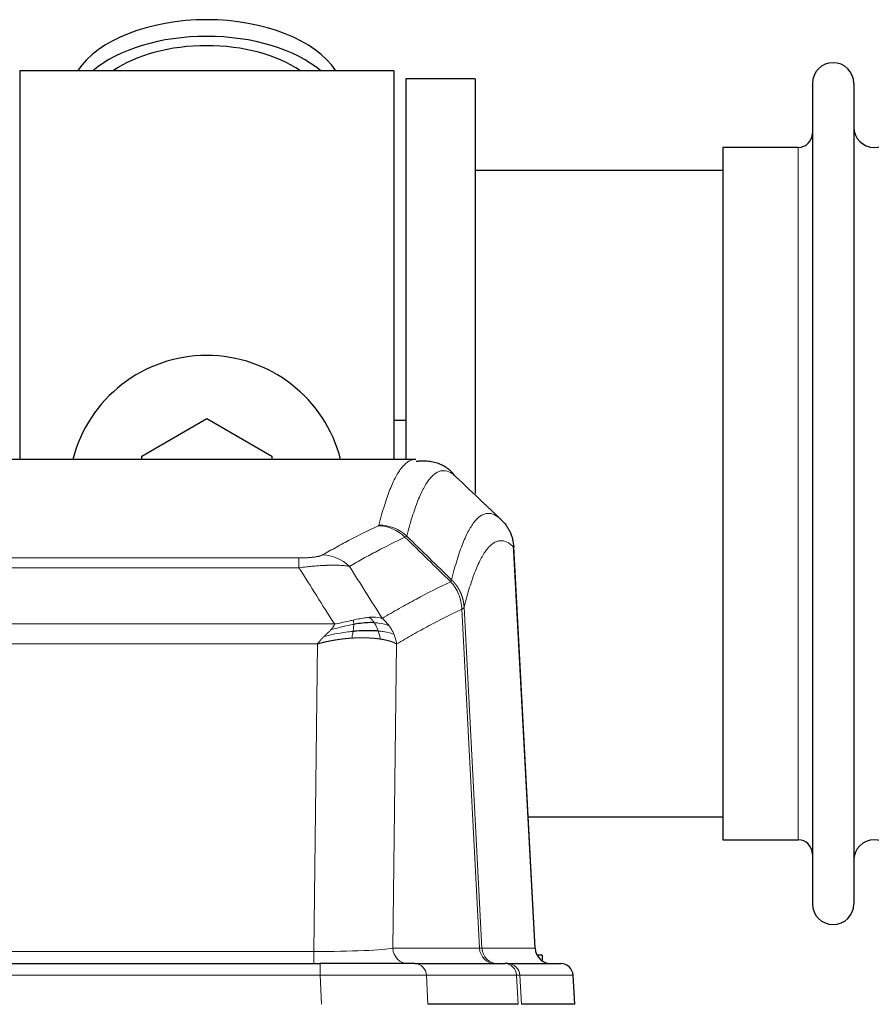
# Model space of a CAD drawing. Header units: inches. Extents: x 0 to 29700, y -16 to 21000.
# Tile 140 of 235: x 5997 to 6207, y 17086 to 17328. Entities that reach past the tile are written whole.
import ezdxf

# ---------------------------------------------------------------- set-up
doc = ezdxf.new("R2010")
doc.units = ezdxf.units.IN
doc.layers.add('1', color=7, linetype='Continuous', true_color=0xffffff)

msp = doc.modelspace()

# ---------------------------------------------------------------- linework, layer by layer
at = {"layer": '1', "color": 2, "linetype": 'Continuous', "lineweight": 25}
for p, q in [((6089.267, 17315.607), (5997.267, 17315.607)), ((5997.267, 17315.607), (5997.267, 17220.007)), ((6089.267, 17315.607), (6089.267, 17220.007)), ((6109.267, 17313.607), (6092.267, 17313.607)), ((6092.267, 17313.607), (6092.267, 17220.009)), ((6109.267, 17313.607), (6109.267, 17211.607)), ((6192.267, 17312.507), (6192.267, 17110.707)), ((6202.467, 17312.507), (6202.467, 17110.707)), ((6188.767, 17296.757), (6170.267, 17296.757)), ((6170.267, 17296.757), (6170.267, 17126.457)), ((6170.273, 17291.107), (6109.267, 17291.107)), ((6027.267, 17220.845), (6043.267, 17230.082)), ((6043.267, 17230.082), (6059.267, 17220.845)), ((6092.21, 17229.627), (6089.24, 17229.627)), ((6094.701, 17220.002), (5831.833, 17220.002)), ((6027.267, 17220.002), (6027.267, 17220.845)), ((6059.267, 17220.845), (6059.267, 17220.002)), ((6124.043, 17099.79), (6118.772, 17198.926)), ((6122.329, 17132.107), (6170.273, 17132.107)), ((6170.267, 17126.457), (6188.767, 17126.457)), ((6125.767, 17098.107), (6124.502, 17098.107)), ((6125.767, 17098.107), (6125.767, 17096.7)), ((5855.357, 17096.002), (6071.177, 17096.002)), ((6094.432, 17096.002), (6071.177, 17096.002)), ((6094.432, 17096.002), (6116.606, 17096.002)), ((6117.304, 17096.002), (6116.606, 17096.002)), ((6117.304, 17096.002), (6130.414, 17096.002)), ((6133.805, 17086.002), (6133.425, 17093.161)), ((6119.887, 17086.002), (6097.632, 17086.002)), ((6133.789, 17086.002), (6120.671, 17086.002))]:
    msp.add_line(p, q, dxfattribs=at)
at = {"layer": '1', "color": 110, "linetype": 'Continuous', "lineweight": 13}
for p, q in [((6188.767, 17296.757), (6188.767, 17126.457)), ((6124.031, 17099.793), (6118.783, 17198.488)), ((5860.596, 17195.795), (6065.938, 17195.795)), ((6065.938, 17193.379), (6065.938, 17195.795)), ((6065.938, 17193.379), (5860.596, 17193.379)), ((6110.383, 17099.793), (6106.031, 17183.185)), ((6106.588, 17183.661), (6110.964, 17099.793)), ((5851.864, 17179.548), (6074.67, 17179.548)), ((6070.557, 17174.65), (5855.977, 17174.65)), ((6069.588, 17098.967), (6070.557, 17174.65)), ((6089.989, 17174.64), (6089.031, 17099.793)), ((5856.945, 17098.967), (6069.588, 17098.967)), ((6069.588, 17096.002), (6069.588, 17098.967)), ((6089.031, 17099.793), (6110.383, 17099.793)), ((6110.964, 17099.793), (6124.031, 17099.793)), ((6071.177, 17096.002), (6071.177, 17093.159)), ((6071.177, 17093.159), (5855.357, 17093.159)), ((6071.47, 17086.002), (6071.177, 17093.159)), ((6119.513, 17093.159), (6097.339, 17093.159)), ((6097.339, 17093.159), (6097.632, 17086.002)), ((6119.887, 17086.002), (6119.513, 17093.159)), ((6133.408, 17093.159), (6120.298, 17093.159)), ((6120.298, 17093.159), (6120.671, 17086.002)), ((6133.789, 17086.002), (6133.408, 17093.159))]:
    msp.add_line(p, q, dxfattribs=at)
at = {"layer": '1', "color": 2, "linetype": 'Continuous', "lineweight": 25}
for centre, radius, start, end in [((6197.367, 17312.507), 5.1, 0, 180), ((6207.467, 17301.757), 5, 180, 0), ((6188.767, 17300.257), 3.5, 270, 0), ((6043.267, 17211.607), 34, 14.29875, 165.70125), ((6188.767, 17122.957), 3.5, 0, 90), ((6207.467, 17121.457), 5, 0, 180), ((6197.367, 17110.707), 5.1, 180, 0)]:
    msp.add_arc(centre, radius, start, end, dxfattribs=at)
for centre, major_axis, ratio, start_param, end_param in [((6043.267, 17308.677), (34, 0), 0.5735764, 0.3633693, 2.7782723), ((6043.267, 17304.581), (34, 0), 0.5735764, 0.6009523, 2.5406894), ((6043.267, 17304.581), (-30, 0), 0.5735764, 4.712389, 5.5877152), ((6043.267, 17304.581), (-30, 0), 0.5735764, 3.8370627, 4.712389), ((6128.023, 17100.002), (0, -4), 0.9993908, 4.7647489, 6.2831853), ((6130.414, 17093.002), (0, -3), 0.9993908, 1.6231562, 3.1415927)]:
    msp.add_ellipse(centre, major_axis=major_axis, ratio=ratio, start_param=start_param, end_param=end_param, dxfattribs=at)
at = {"layer": '1', "color": 110, "linetype": 'Continuous', "lineweight": 13}
for centre, major_axis, ratio, start_param, end_param in [((6085.446, 17193.785), (-4.281, 9.037), 0.9659395, 5.0815715, 5.8272089), ((6085.634, 17193.945), (-9.695, 2.45), 0.9931439, 4.2008878, 4.9582972), ((6071.785, 17186.639), (4.97, -8.677), 0.9635717, 1.8622888, 2.6052468), ((6069.668, 17100.002), (20.002, 0.052), 0.0517476, 4.708281, 6.0295934), ((6092.907, 17100.002), (0, 4), 0.9702957, 1.6231562, 3.1415927), ((6090.938, 17100.002), (-20.038, 0.208), 0.001459, 2.8976729, 3.1068244), ((6114.259, 17100.002), (0, -4), 0.9702957, 4.7647489, 6.2831853), ((6114.956, 17100.002), (0, -4), 0.9993908, 4.7647489, 6.2831853), ((6094.432, 17093.002), (0, -3), 0.9702957, 1.6231562, 3.1415927), ((6116.606, 17093.002), (0, -3), 0.9702957, 1.6231562, 3.1415927), ((6117.304, 17093.002), (0, -3), 0.9993908, 1.6231562, 3.1415927), ((6071.126, 17093.002), (27.018, 0.123), 0.0058026, 0.2445567, 1.5688664), ((6093.285, 17093.002), (27.029, 0.156), 0.000812, 0.0348973, 0.2440488)]:
    msp.add_ellipse(centre, major_axis=major_axis, ratio=ratio, start_param=start_param, end_param=end_param, dxfattribs=at)
for points, knots in [([(6085.634, 17203.881), (6086.072, 17205.62), (6086.962, 17208.816), (6087.883, 17211.451), (6088.585, 17213.216), (6088.821, 17213.769), (6089.296, 17214.805), (6089.536, 17215.288), (6090.262, 17216.631), (6090.753, 17217.386), (6091.376, 17218.153), (6091.502, 17218.298), (6091.753, 17218.569), (6092.131, 17218.95), (6092.514, 17219.252), (6093.284, 17219.749), (6093.897, 17219.973), (6094.521, 17220.002), (6094.614, 17220.002)], [0, 0, 0, 0, 0.1619105, 0.3238211, 0.3238211, 0.4047764, 0.4047764, 0.4857316, 0.4857316, 0.6476422, 0.6476422, 0.6881198, 0.6881198, 0.7285974, 0.8095527, 0.8095527, 0.9714633, 1, 1, 1, 1]), ([(6104.476, 17215.855), (6103.917, 17216.368), (6102.815, 17217.112), (6101.206, 17217.383), (6100.162, 17217.001), (6099.39, 17216.503), (6099.007, 17216.202), (6098.628, 17215.821), (6098.377, 17215.549), (6098.251, 17215.405), (6097.627, 17214.638), (6097.135, 17213.883), (6096.409, 17212.541), (6096.169, 17212.058), (6095.692, 17211.023), (6095.456, 17210.47), (6094.753, 17208.706), (6093.831, 17206.074), (6092.94, 17202.88), (6092.501, 17201.142)], [0, 0, 0, 0, 0.125, 0.25, 0.375, 0.375, 0.4375, 0.46875, 0.46875, 0.5, 0.5, 0.625, 0.625, 0.6875, 0.6875, 0.75, 0.75, 0.875, 1, 1, 1, 1]), ([(6103.498, 17190.427), (6103.554, 17190.65), (6103.61, 17190.87), (6103.722, 17191.307), (6103.89, 17191.954), (6104.286, 17193.417), (6104.63, 17194.589), (6105.323, 17196.823), (6106.263, 17199.51), (6107.721, 17202.668), (6108.726, 17204.19), (6109.3, 17204.883), (6109.364, 17204.957), (6109.492, 17205.102), (6109.684, 17205.312), (6110.136, 17205.755), (6110.527, 17206.052), (6110.856, 17206.254), (6110.922, 17206.293), (6111.053, 17206.364), (6111.252, 17206.465), (6111.717, 17206.652), (6112.12, 17206.73), (6112.931, 17206.777), (6114.028, 17206.547), (6115.156, 17205.733), (6115.727, 17205.179)], [0, 0, 0, 0, 0.015625, 0.015625, 0.03125, 0.0625, 0.125, 0.125, 0.25, 0.375, 0.5, 0.5, 0.515625, 0.515625, 0.53125, 0.5625, 0.625, 0.625, 0.640625, 0.640625, 0.65625, 0.6875, 0.75, 0.75, 0.875, 1, 1, 1, 1]), ([(6071.785, 17196.545), (6072.919, 17197.197), (6074.054, 17197.836), (6076.327, 17199.086), (6077.464, 17199.697), (6080.88, 17201.491), (6083.161, 17202.632), (6085.446, 17203.719)], [0, 0, 0, 0, 0.25, 0.25, 0.5, 0.5, 1, 1, 1, 1]), ([(6085.634, 17203.881), (6085.627, 17203.854), (6085.608, 17203.827), (6085.546, 17203.773), (6085.502, 17203.746), (6085.446, 17203.719)], [0, 0, 0, 0, 0.5, 0.5, 1, 1, 1, 1]), ([(6092.043, 17200.903), (6089.755, 17199.814), (6087.471, 17198.671), (6084.051, 17196.875), (6082.912, 17196.263), (6080.637, 17195.012), (6079.501, 17194.373), (6078.365, 17193.72)], [0, 0, 0, 0, 0.5, 0.5, 0.75, 0.75, 1, 1, 1, 1]), ([(6118.783, 17198.488), (6118.213, 17199.034), (6117.088, 17199.833), (6115.994, 17200.05), (6115.185, 17199.995), (6114.783, 17199.913), (6114.319, 17199.721), (6114.122, 17199.619), (6113.99, 17199.546), (6113.925, 17199.507), (6113.597, 17199.303), (6113.207, 17199.002), (6112.756, 17198.556), (6112.564, 17198.345), (6112.437, 17198.199), (6112.373, 17198.124), (6111.801, 17197.428), (6110.799, 17195.901), (6109.345, 17192.74), (6107.938, 17188.709), (6107.032, 17185.441), (6106.588, 17183.661)], [0, 0, 0, 0, 0.125, 0.25, 0.25, 0.3125, 0.34375, 0.359375, 0.359375, 0.375, 0.375, 0.4375, 0.46875, 0.484375, 0.484375, 0.5, 0.5, 0.625, 0.75, 0.875, 1, 1, 1, 1]), ([(6071.785, 17196.545), (6071.764, 17196.533), (6071.742, 17196.521), (6071.696, 17196.497), (6071.672, 17196.485), (6071.596, 17196.449), (6071.542, 17196.425), (6071.424, 17196.378), (6071.361, 17196.355), (6071.224, 17196.31), (6071.151, 17196.287), (6070.993, 17196.242), (6070.909, 17196.22), (6070.774, 17196.188), (6070.728, 17196.177), (6070.631, 17196.156), (6070.581, 17196.145), (6070.428, 17196.114), (6070.32, 17196.094), (6070.092, 17196.055), (6069.972, 17196.037), (6069.782, 17196.01), (6069.685, 17195.996), (6069.584, 17195.984), (6069.516, 17195.975), (6069.481, 17195.971), (6069.307, 17195.951), (6069.163, 17195.936), (6068.716, 17195.893), (6068.399, 17195.87), (6067.979, 17195.846), (6067.893, 17195.841), (6067.72, 17195.833), (6067.634, 17195.829), (6067.372, 17195.819), (6067.196, 17195.813), (6066.841, 17195.804), (6066.662, 17195.801), (6066.302, 17195.796), (6066.121, 17195.795), (6065.938, 17195.795)], [0, 0, 0, 0, 0.03125, 0.03125, 0.0625, 0.0625, 0.125, 0.125, 0.1875, 0.1875, 0.25, 0.25, 0.3125, 0.3125, 0.34375, 0.34375, 0.375, 0.375, 0.4375, 0.4375, 0.5, 0.5, 0.53125, 0.546875, 0.546875, 0.5625, 0.5625, 0.625, 0.625, 0.75, 0.75, 0.78125, 0.78125, 0.8125, 0.8125, 0.875, 0.875, 0.9375, 0.9375, 1, 1, 1, 1]), ([(6078.365, 17193.72), (6078.068, 17193.775), (6077.741, 17193.823), (6077.028, 17193.903), (6076.642, 17193.935), (6076.014, 17193.97), (6075.742, 17193.982), (6075.456, 17193.99), (6075.341, 17193.993), (6075.283, 17193.995), (6075.108, 17193.999), (6074.989, 17194.001), (6074.387, 17194.008), (6073.877, 17194.004), (6073.205, 17193.987), (6073.069, 17193.983), (6072.862, 17193.976), (6072.792, 17193.974), (6072.653, 17193.968), (6072.583, 17193.966), (6072.23, 17193.951), (6071.944, 17193.937), (6071.067, 17193.888), (6070.463, 17193.846), (6069.759, 17193.788), (6069.68, 17193.781), (6069.523, 17193.767), (6069.444, 17193.761), (6069.206, 17193.739), (6069.046, 17193.725), (6068.567, 17193.679), (6068.244, 17193.646), (6067.269, 17193.542), (6066.609, 17193.465), (6065.938, 17193.379)], [0, 0, 0, 0, 0.125, 0.125, 0.25, 0.25, 0.3125, 0.328125, 0.328125, 0.34375, 0.34375, 0.375, 0.375, 0.5, 0.5, 0.53125, 0.53125, 0.546875, 0.546875, 0.5625, 0.5625, 0.625, 0.625, 0.75, 0.75, 0.765625, 0.765625, 0.78125, 0.78125, 0.8125, 0.8125, 0.875, 0.875, 1, 1, 1, 1]), ([(6086.432, 17180.926), (6087.83, 17181.759), (6089.23, 17182.573), (6092.032, 17184.158), (6093.435, 17184.93), (6097.648, 17187.185), (6100.464, 17188.605), (6103.286, 17189.944)], [0, 0, 0, 0, 0.25, 0.25, 0.5, 0.5, 1, 1, 1, 1]), ([(6103.498, 17190.427), (6103.477, 17190.379), (6103.462, 17190.303), (6103.404, 17190.13), (6103.361, 17190.033), (6103.286, 17189.944)], [0, 0, 0, 0, 0.5, 0.5, 1, 1, 1, 1]), ([(6103.286, 17189.944), (6103.695, 17189.5), (6104.068, 17189.015), (6104.726, 17187.977), (6105.012, 17187.425), (6105.483, 17186.273), (6105.669, 17185.672), (6105.932, 17184.444), (6106.01, 17183.816), (6106.031, 17183.185)], [0, 0, 0, 0, 0.25, 0.25, 0.5, 0.5, 0.75, 0.75, 1, 1, 1, 1]), ([(6103.498, 17190.427), (6103.511, 17190.415), (6103.536, 17190.391), (6103.574, 17190.353), (6103.612, 17190.315), (6103.651, 17190.277), (6103.689, 17190.238), (6103.727, 17190.199), (6103.766, 17190.159), (6103.804, 17190.119), (6103.843, 17190.078), (6103.882, 17190.036), (6103.921, 17189.994), (6103.96, 17189.952), (6103.999, 17189.908), (6104.038, 17189.865), (6104.077, 17189.82), (6104.116, 17189.776), (6104.155, 17189.73), (6104.194, 17189.684), (6104.234, 17189.638), (6104.273, 17189.59), (6104.312, 17189.543), (6104.351, 17189.494), (6104.391, 17189.445), (6104.43, 17189.396), (6104.469, 17189.346), (6104.508, 17189.295), (6104.547, 17189.244), (6104.586, 17189.192), (6104.625, 17189.139), (6104.664, 17189.086), (6104.703, 17189.032), (6104.741, 17188.978), (6104.78, 17188.923), (6104.818, 17188.867), (6104.857, 17188.811), (6104.895, 17188.754), (6104.933, 17188.697), (6104.971, 17188.638), (6105.009, 17188.58), (6105.047, 17188.52), (6105.084, 17188.46), (6105.121, 17188.399), (6105.159, 17188.338), (6105.195, 17188.276), (6105.232, 17188.213), (6105.269, 17188.15), (6105.305, 17188.086), (6105.341, 17188.021), (6105.376, 17187.956), (6105.412, 17187.89), (6105.447, 17187.823), (6105.482, 17187.756), (6105.517, 17187.688), (6105.551, 17187.619), (6105.585, 17187.55), (6105.618, 17187.48), (6105.652, 17187.41), (6105.687, 17187.334), (6105.724, 17187.252), (6105.762, 17187.165), (6105.8, 17187.077), (6105.836, 17186.989), (6105.872, 17186.901), (6105.907, 17186.813), (6105.942, 17186.724), (6105.975, 17186.635), (6106.008, 17186.545), (6106.039, 17186.455), (6106.07, 17186.365), (6106.1, 17186.275), (6106.129, 17186.184), (6106.158, 17186.093), (6106.185, 17186.002), (6106.212, 17185.911), (6106.238, 17185.819), (6106.262, 17185.727), (6106.286, 17185.635), (6106.31, 17185.543), (6106.332, 17185.45), (6106.353, 17185.357), (6106.374, 17185.264), (6106.393, 17185.171), (6106.412, 17185.078), (6106.43, 17184.984), (6106.447, 17184.89), (6106.463, 17184.797), (6106.479, 17184.703), (6106.493, 17184.609), (6106.506, 17184.514), (6106.519, 17184.42), (6106.531, 17184.325), (6106.542, 17184.231), (6106.552, 17184.136), (6106.561, 17184.041), (6106.569, 17183.946), (6106.576, 17183.851), (6106.582, 17183.756), (6106.586, 17183.693), (6106.588, 17183.661)], [0, 0, 0, 0, 0.0069372, 0.0139334, 0.0209887, 0.028103, 0.0352764, 0.0425088, 0.0498003, 0.0571509, 0.0645605, 0.0720292, 0.0795569, 0.0871437, 0.0947896, 0.1024945, 0.1102584, 0.1180815, 0.1259636, 0.1339048, 0.141905, 0.1499643, 0.1580827, 0.1662601, 0.1744966, 0.1827922, 0.1911468, 0.1995605, 0.2080333, 0.2165651, 0.225156, 0.233806, 0.2425151, 0.2512832, 0.2601104, 0.2689967, 0.277942, 0.2869465, 0.29601, 0.3051325, 0.3143142, 0.3235549, 0.3328547, 0.3422136, 0.3516315, 0.3611085, 0.3706446, 0.3802398, 0.3898941, 0.3996074, 0.4093798, 0.4192113, 0.4291019, 0.4390515, 0.4490602, 0.459128, 0.4692549, 0.4794409, 0.4896859, 0.4999901, 0.5124905, 0.524991, 0.5374914, 0.5499918, 0.5624922, 0.5749926, 0.587493, 0.5999934, 0.6124937, 0.6249941, 0.6374944, 0.6499948, 0.6624951, 0.6749954, 0.6874957, 0.699996, 0.7124963, 0.7249966, 0.7374968, 0.7499971, 0.7624973, 0.7749976, 0.7874978, 0.799998, 0.8124982, 0.8249984, 0.8374986, 0.8499988, 0.8624989, 0.8749991, 0.8874992, 0.8999993, 0.9124995, 0.9249996, 0.9374997, 0.9499998, 0.9624998, 0.9749999, 0.9875, 1, 1, 1, 1]), ([(6106.031, 17183.185), (6103.346, 17181.909), (6100.666, 17180.56), (6096.655, 17178.423), (6095.32, 17177.693), (6092.652, 17176.194), (6091.32, 17175.426), (6089.989, 17174.64)], [0, 0, 0, 0, 0.5, 0.5, 0.75, 0.75, 1, 1, 1, 1]), ([(6106.588, 17183.661), (6106.587, 17183.66), (6106.586, 17183.655), (6106.582, 17183.645), (6106.576, 17183.628), (6106.564, 17183.605), (6106.545, 17183.575), (6106.517, 17183.538), (6106.475, 17183.494), (6106.431, 17183.456), (6106.392, 17183.426), (6106.367, 17183.407), (6106.341, 17183.388), (6106.314, 17183.369), (6106.287, 17183.35), (6106.259, 17183.332), (6106.231, 17183.313), (6106.202, 17183.294), (6106.174, 17183.276), (6106.145, 17183.257), (6106.117, 17183.239), (6106.088, 17183.221), (6106.06, 17183.203), (6106.041, 17183.191), (6106.031, 17183.185)], [0, 0, 0, 0, 0.0092499, 0.0337179, 0.073404, 0.128308, 0.1984299, 0.2837694, 0.3843264, 0.5001005, 0.5424888, 0.5838484, 0.6241794, 0.6634821, 0.7017567, 0.7390032, 0.7752221, 0.8104134, 0.8445775, 0.8777146, 0.909825, 0.9409091, 0.9709673, 1, 1, 1, 1]), ([(6079.288, 17180.492), (6078.927, 17180.411), (6078.56, 17180.328), (6077.066, 17179.994), (6075.89, 17179.737), (6074.67, 17179.548)], [0, 0, 0, 0, 0.25, 0.25, 1, 1, 1, 1]), ([(6083.257, 17181.187), (6083.107, 17181.174), (6082.956, 17181.159), (6082.342, 17181.088), (6081.862, 17181.013), (6080.868, 17180.832), (6080.353, 17180.725), (6079.646, 17180.571), (6079.468, 17180.532), (6079.288, 17180.492)], [0, 0, 0, 0, 0.125, 0.125, 0.5, 0.5, 0.875, 0.875, 1, 1, 1, 1]), ([(6079.438, 17179.459), (6079.44, 17179.583), (6079.438, 17179.699), (6079.425, 17179.964), (6079.409, 17180.101), (6079.36, 17180.33), (6079.328, 17180.423), (6079.288, 17180.492)], [0, 0, 0, 0, 0.25, 0.25, 0.625, 0.625, 1, 1, 1, 1]), ([(6086.432, 17180.926), (6085.739, 17181.15), (6084.973, 17181.244), (6083.846, 17181.229), (6083.556, 17181.213), (6083.257, 17181.187)], [0, 0, 0, 0, 0.75, 0.75, 1, 1, 1, 1]), ([(6084.481, 17179.865), (6084.383, 17180.015), (6084.281, 17180.156), (6084.024, 17180.485), (6083.867, 17180.659), (6083.556, 17180.959), (6083.403, 17181.086), (6083.257, 17181.187)], [0, 0, 0, 0, 0.25, 0.25, 0.625, 0.625, 1, 1, 1, 1]), ([(6088.139, 17179.119), (6088.017, 17179.285), (6087.889, 17179.448), (6087.556, 17179.845), (6087.345, 17180.074), (6086.904, 17180.515), (6086.673, 17180.726), (6086.432, 17180.926)], [0, 0, 0, 0, 0.25, 0.25, 0.625, 0.625, 1, 1, 1, 1]), ([(6072.128, 17176.486), (6072.142, 17176.5), (6072.17, 17176.527), (6072.212, 17176.567), (6072.252, 17176.607), (6072.292, 17176.645), (6072.33, 17176.681), (6072.367, 17176.717), (6072.404, 17176.752), (6072.439, 17176.786), (6072.473, 17176.818), (6072.506, 17176.85), (6072.538, 17176.88), (6072.57, 17176.91), (6072.6, 17176.938), (6072.628, 17176.965), (6072.656, 17176.991), (6072.683, 17177.017), (6072.709, 17177.041), (6072.734, 17177.064), (6072.757, 17177.086), (6072.78, 17177.107), (6072.802, 17177.128), (6072.822, 17177.147), (6072.841, 17177.165), (6072.86, 17177.182), (6072.877, 17177.198), (6072.894, 17177.213), (6072.909, 17177.227), (6072.923, 17177.241), (6072.936, 17177.253), (6072.948, 17177.264), (6072.959, 17177.274), (6072.969, 17177.284), (6072.978, 17177.292), (6072.986, 17177.299), (6072.993, 17177.305), (6072.998, 17177.311), (6073.003, 17177.315), (6073.016, 17177.327), (6073.036, 17177.347), (6073.065, 17177.374), (6073.094, 17177.401), (6073.122, 17177.428), (6073.15, 17177.455), (6073.178, 17177.481), (6073.205, 17177.508), (6073.232, 17177.534), (6073.259, 17177.559), (6073.285, 17177.585), (6073.311, 17177.61), (6073.337, 17177.635), (6073.362, 17177.66), (6073.387, 17177.684), (6073.412, 17177.709), (6073.436, 17177.733), (6073.46, 17177.756), (6073.484, 17177.78), (6073.507, 17177.803), (6073.53, 17177.826), (6073.553, 17177.849), (6073.575, 17177.872), (6073.597, 17177.894), (6073.619, 17177.916), (6073.64, 17177.938), (6073.661, 17177.959), (6073.682, 17177.981), (6073.702, 17178.002), (6073.722, 17178.023), (6073.742, 17178.044), (6073.761, 17178.064), (6073.78, 17178.084), (6073.793, 17178.098), (6073.799, 17178.105)], [0, 0, 0, 0, 0.0247661, 0.0489206, 0.0724636, 0.0953949, 0.1177147, 0.1394229, 0.1605195, 0.1810045, 0.2008779, 0.2201398, 0.23879, 0.2568287, 0.2742558, 0.2910713, 0.3072753, 0.3228676, 0.3378484, 0.3522176, 0.3659752, 0.3791212, 0.3916556, 0.4035785, 0.4148897, 0.4255894, 0.4356775, 0.445154, 0.454019, 0.4622723, 0.4699141, 0.4769443, 0.4833629, 0.48917, 0.4943654, 0.4989493, 0.5029216, 0.5062824, 0.5090316, 0.5111692, 0.5284651, 0.5456049, 0.5625886, 0.5794163, 0.5960881, 0.612604, 0.6289642, 0.6451687, 0.6612176, 0.6771111, 0.6928491, 0.7084319, 0.7238594, 0.7391318, 0.7542492, 0.7692118, 0.7840195, 0.7986726, 0.8131712, 0.8275153, 0.8417051, 0.8557408, 0.8696224, 0.8833501, 0.8969241, 0.9103445, 0.9236114, 0.936725, 0.9496856, 0.9624932, 0.975148, 0.9876502, 1, 1, 1, 1]), ([(6079.269, 17177.717), (6078.691, 17177.663), (6078.103, 17177.598), (6075.73, 17177.285), (6073.9, 17176.938), (6072.128, 17176.486)], [0, 0, 0, 0, 0.25, 0.25, 1, 1, 1, 1]), ([(6073.799, 17178.105), (6073.807, 17178.113), (6073.823, 17178.13), (6073.846, 17178.156), (6073.87, 17178.182), (6073.893, 17178.207), (6073.915, 17178.233), (6073.938, 17178.258), (6073.96, 17178.283), (6073.981, 17178.308), (6074.003, 17178.333), (6074.024, 17178.357), (6074.044, 17178.382), (6074.065, 17178.407), (6074.085, 17178.431), (6074.104, 17178.455), (6074.124, 17178.479), (6074.143, 17178.503), (6074.161, 17178.527), (6074.18, 17178.551), (6074.198, 17178.574), (6074.215, 17178.598), (6074.233, 17178.621), (6074.25, 17178.644), (6074.266, 17178.667), (6074.283, 17178.69), (6074.299, 17178.713), (6074.314, 17178.736), (6074.33, 17178.759), (6074.345, 17178.781), (6074.359, 17178.803), (6074.374, 17178.826), (6074.388, 17178.848), (6074.401, 17178.87), (6074.415, 17178.892), (6074.428, 17178.914), (6074.44, 17178.935), (6074.453, 17178.957), (6074.465, 17178.978), (6074.477, 17178.999), (6074.488, 17179.021), (6074.499, 17179.042), (6074.51, 17179.063), (6074.52, 17179.083), (6074.53, 17179.104), (6074.54, 17179.125), (6074.549, 17179.145), (6074.558, 17179.165), (6074.567, 17179.186), (6074.575, 17179.206), (6074.583, 17179.226), (6074.591, 17179.246), (6074.599, 17179.265), (6074.606, 17179.285), (6074.612, 17179.305), (6074.619, 17179.324), (6074.625, 17179.343), (6074.631, 17179.363), (6074.636, 17179.382), (6074.641, 17179.401), (6074.646, 17179.419), (6074.65, 17179.438), (6074.654, 17179.457), (6074.658, 17179.475), (6074.661, 17179.494), (6074.665, 17179.512), (6074.667, 17179.53), (6074.669, 17179.542), (6074.67, 17179.548)], [0, 0, 0, 0, 0.0185022, 0.0368847, 0.0551481, 0.073293, 0.0913199, 0.1092294, 0.1270222, 0.1446988, 0.1622598, 0.1797059, 0.1970378, 0.2142561, 0.2313614, 0.2483544, 0.265236, 0.2820066, 0.2986672, 0.3152184, 0.331661, 0.3479958, 0.3642235, 0.380345, 0.3963611, 0.4122725, 0.4280803, 0.4437851, 0.459388, 0.4748898, 0.4902915, 0.5055939, 0.5207981, 0.535905, 0.5509156, 0.565831, 0.5806521, 0.5953801, 0.6100159, 0.6245607, 0.6390157, 0.6533819, 0.6676604, 0.6818526, 0.6959596, 0.7099825, 0.7239227, 0.7377815, 0.75156, 0.7652597, 0.7788818, 0.7924277, 0.8058989, 0.8192966, 0.8326224, 0.8458776, 0.8590638, 0.8721825, 0.8852351, 0.8982233, 0.9111485, 0.9240124, 0.9368166, 0.9495628, 0.9622525, 0.9748874, 0.9874694, 1, 1, 1, 1]), ([(6079.438, 17179.459), (6078.98, 17179.381), (6078.516, 17179.293), (6076.646, 17178.903), (6075.209, 17178.527), (6073.799, 17178.105)], [0, 0, 0, 0, 0.25, 0.25, 1, 1, 1, 1]), ([(6078.954, 17176.066), (6078.988, 17176.229), (6079.027, 17176.415), (6079.109, 17176.817), (6079.152, 17177.034), (6079.219, 17177.409), (6079.245, 17177.562), (6079.269, 17177.717)], [0, 0, 0, 0, 0.375, 0.375, 0.75, 0.75, 1, 1, 1, 1]), ([(6079.269, 17177.717), (6079.281, 17177.794), (6079.293, 17177.872), (6079.337, 17178.182), (6079.366, 17178.413), (6079.41, 17178.858), (6079.425, 17179.071), (6079.435, 17179.333), (6079.437, 17179.397), (6079.438, 17179.459)], [0, 0, 0, 0, 0.125, 0.125, 0.5, 0.5, 0.875, 0.875, 1, 1, 1, 1]), ([(6088.139, 17179.119), (6087.441, 17179.45), (6086.57, 17179.675), (6085.209, 17179.826), (6084.853, 17179.852), (6084.481, 17179.865)], [0, 0, 0, 0, 0.75, 0.75, 1, 1, 1, 1]), ([(6085.467, 17177.802), (6085.436, 17177.893), (6085.404, 17177.984), (6085.269, 17178.347), (6085.156, 17178.62), (6084.907, 17179.145), (6084.771, 17179.398), (6084.579, 17179.713), (6084.531, 17179.79), (6084.481, 17179.865)], [0, 0, 0, 0, 0.125, 0.125, 0.5, 0.5, 0.875, 0.875, 1, 1, 1, 1]), ([(6089.35, 17176.978), (6088.737, 17177.264), (6087.842, 17177.504), (6086.312, 17177.721), (6085.902, 17177.766), (6085.467, 17177.802)], [0, 0, 0, 0, 0.75, 0.75, 1, 1, 1, 1]), ([(6085.957, 17175.841), (6085.886, 17176.241), (6085.787, 17176.735), (6085.585, 17177.441), (6085.529, 17177.621), (6085.467, 17177.802)], [0, 0, 0, 0, 0.75, 0.75, 1, 1, 1, 1]), ([(6089.35, 17176.978), (6089.311, 17177.073), (6089.27, 17177.167), (6089.103, 17177.539), (6088.964, 17177.814), (6088.66, 17178.351), (6088.496, 17178.612), (6088.261, 17178.952), (6088.201, 17179.036), (6088.139, 17179.119)], [0, 0, 0, 0, 0.125, 0.125, 0.5, 0.5, 0.875, 0.875, 1, 1, 1, 1]), ([(6070.557, 17174.65), (6070.562, 17174.658), (6070.573, 17174.675), (6070.589, 17174.701), (6070.606, 17174.727), (6070.623, 17174.753), (6070.64, 17174.779), (6070.658, 17174.806), (6070.676, 17174.833), (6070.695, 17174.86), (6070.714, 17174.887), (6070.733, 17174.915), (6070.753, 17174.942), (6070.773, 17174.97), (6070.794, 17174.999), (6070.815, 17175.027), (6070.836, 17175.056), (6070.858, 17175.085), (6070.88, 17175.114), (6070.903, 17175.143), (6070.926, 17175.173), (6070.949, 17175.202), (6070.973, 17175.232), (6070.997, 17175.263), (6071.021, 17175.293), (6071.046, 17175.324), (6071.072, 17175.355), (6071.097, 17175.386), (6071.123, 17175.417), (6071.15, 17175.449), (6071.177, 17175.48), (6071.204, 17175.512), (6071.232, 17175.544), (6071.26, 17175.577), (6071.288, 17175.609), (6071.317, 17175.642), (6071.346, 17175.675), (6071.376, 17175.708), (6071.406, 17175.742), (6071.437, 17175.775), (6071.467, 17175.809), (6071.499, 17175.843), (6071.53, 17175.877), (6071.562, 17175.912), (6071.595, 17175.946), (6071.627, 17175.981), (6071.661, 17176.016), (6071.694, 17176.051), (6071.728, 17176.086), (6071.762, 17176.122), (6071.797, 17176.157), (6071.832, 17176.193), (6071.868, 17176.229), (6071.904, 17176.266), (6071.94, 17176.302), (6071.977, 17176.339), (6072.014, 17176.375), (6072.052, 17176.412), (6072.089, 17176.449), (6072.115, 17176.474), (6072.128, 17176.486)], [0, 0, 0, 0, 0.0121901, 0.0245516, 0.0370849, 0.0497905, 0.0626689, 0.0757204, 0.0889455, 0.1023447, 0.1159182, 0.1296666, 0.14359, 0.1576889, 0.1719636, 0.1864145, 0.2010418, 0.2158458, 0.2308268, 0.2459852, 0.261321, 0.2768347, 0.2925265, 0.3083966, 0.3244452, 0.3406727, 0.357079, 0.3736646, 0.3904296, 0.4073742, 0.4244986, 0.4418029, 0.4592875, 0.4769523, 0.4947976, 0.5128236, 0.5310305, 0.5494183, 0.5679872, 0.5867374, 0.605669, 0.6247822, 0.644077, 0.6635537, 0.6832123, 0.7030529, 0.7230758, 0.7432809, 0.7636685, 0.7842385, 0.8049912, 0.8259267, 0.8470449, 0.8683461, 0.8898303, 0.9114976, 0.9333482, 0.955382, 0.9775993, 1, 1, 1, 1]), ([(6078.954, 17176.066), (6078.933, 17176.065), (6078.889, 17176.062), (6078.824, 17176.058), (6078.759, 17176.054), (6078.694, 17176.049), (6078.629, 17176.045), (6078.564, 17176.04), (6078.499, 17176.035), (6078.434, 17176.03), (6078.369, 17176.025), (6078.304, 17176.02), (6078.239, 17176.015), (6078.173, 17176.009), (6078.108, 17176.004), (6078.043, 17175.999), (6077.978, 17175.993), (6077.913, 17175.987), (6077.847, 17175.981), (6077.782, 17175.975), (6077.717, 17175.969), (6077.652, 17175.963), (6077.586, 17175.957), (6077.521, 17175.95), (6077.456, 17175.944), (6077.391, 17175.937), (6077.325, 17175.931), (6077.26, 17175.924), (6077.195, 17175.917), (6077.13, 17175.91), (6077.065, 17175.903), (6076.999, 17175.896), (6076.934, 17175.888), (6076.869, 17175.881), (6076.804, 17175.874), (6076.739, 17175.866), (6076.673, 17175.858), (6076.608, 17175.85), (6076.543, 17175.842), (6076.478, 17175.834), (6076.413, 17175.826), (6076.348, 17175.818), (6076.283, 17175.81), (6076.218, 17175.801), (6076.153, 17175.793), (6076.088, 17175.784), (6076.023, 17175.775), (6075.958, 17175.767), (6075.893, 17175.758), (6075.828, 17175.749), (6075.763, 17175.74), (6075.698, 17175.73), (6075.633, 17175.721), (6075.569, 17175.712), (6075.504, 17175.702), (6075.439, 17175.692), (6075.375, 17175.683), (6075.31, 17175.673), (6075.245, 17175.663), (6075.181, 17175.653), (6075.116, 17175.643), (6075.052, 17175.633), (6074.987, 17175.622), (6074.923, 17175.612), (6074.858, 17175.601), (6074.794, 17175.591), (6074.73, 17175.58), (6074.665, 17175.569), (6074.601, 17175.558), (6074.537, 17175.547), (6074.473, 17175.536), (6074.409, 17175.525), (6074.345, 17175.514), (6074.281, 17175.502), (6074.217, 17175.491), (6074.153, 17175.479), (6074.089, 17175.468), (6074.025, 17175.456), (6073.961, 17175.444), (6073.898, 17175.432), (6073.834, 17175.42), (6073.771, 17175.408), (6073.707, 17175.395), (6073.644, 17175.383), (6073.58, 17175.371), (6073.517, 17175.358), (6073.453, 17175.346), (6073.39, 17175.333), (6073.327, 17175.32), (6073.264, 17175.307), (6073.201, 17175.294), (6073.138, 17175.281), (6073.075, 17175.268), (6073.012, 17175.255), (6072.949, 17175.241), (6072.886, 17175.228), (6072.824, 17175.214), (6072.761, 17175.201), (6072.699, 17175.187), (6072.636, 17175.173), (6072.574, 17175.159), (6072.511, 17175.145), (6072.449, 17175.131), (6072.387, 17175.117), (6072.325, 17175.102), (6072.263, 17175.088), (6072.201, 17175.074), (6072.139, 17175.059), (6072.077, 17175.044), (6072.015, 17175.03), (6071.954, 17175.015), (6071.892, 17175), (6071.83, 17174.985), (6071.769, 17174.97), (6071.708, 17174.955), (6071.646, 17174.939), (6071.585, 17174.924), (6071.524, 17174.909), (6071.463, 17174.893), (6071.402, 17174.878), (6071.341, 17174.862), (6071.28, 17174.846), (6071.219, 17174.83), (6071.159, 17174.814), (6071.098, 17174.798), (6071.038, 17174.782), (6070.977, 17174.766), (6070.917, 17174.75), (6070.857, 17174.733), (6070.797, 17174.717), (6070.737, 17174.7), (6070.677, 17174.683), (6070.617, 17174.667), (6070.577, 17174.655), (6070.557, 17174.65)], [0, 0, 0, 0, 0.0081592, 0.0163092, 0.0244501, 0.0325819, 0.0407045, 0.0488181, 0.0569225, 0.0650178, 0.0731041, 0.0811812, 0.0892493, 0.0973083, 0.1053581, 0.113399, 0.1214307, 0.1294534, 0.137467, 0.1454716, 0.1534671, 0.1614536, 0.169431, 0.1773994, 0.1853588, 0.1933091, 0.2012504, 0.2091827, 0.217106, 0.2250203, 0.2329256, 0.2408219, 0.2487092, 0.2565875, 0.2644568, 0.2723172, 0.2801686, 0.288011, 0.2958444, 0.303669, 0.3114845, 0.3192911, 0.3270888, 0.3348775, 0.3426574, 0.3504282, 0.3581902, 0.3659433, 0.3736874, 0.3814227, 0.389149, 0.3968665, 0.4045751, 0.4122748, 0.4199656, 0.4276476, 0.4353206, 0.4429849, 0.4506403, 0.4582868, 0.4659245, 0.4735534, 0.4811734, 0.4887846, 0.496387, 0.5039805, 0.5115653, 0.5191413, 0.5267084, 0.5342668, 0.5418164, 0.5493572, 0.5568893, 0.5644125, 0.5719271, 0.5794328, 0.5869298, 0.5944181, 0.6018976, 0.6093684, 0.6168305, 0.6242839, 0.6317285, 0.6391644, 0.6465917, 0.6540102, 0.6614201, 0.6688212, 0.6762137, 0.6835975, 0.6909727, 0.6983392, 0.705697, 0.7130462, 0.7203868, 0.7277187, 0.735042, 0.7423567, 0.7496628, 0.7569603, 0.7642491, 0.7715294, 0.7788011, 0.7860642, 0.7933187, 0.8005646, 0.807802, 0.8150309, 0.8222512, 0.8294629, 0.8366661, 0.8438608, 0.851047, 0.8582246, 0.8653938, 0.8725544, 0.8797065, 0.8868502, 0.8939854, 0.9011121, 0.9082303, 0.9153401, 0.9224414, 0.9295343, 0.9366187, 0.9436947, 0.9507623, 0.9578214, 0.9648722, 0.9719145, 0.9789485, 0.985974, 0.9929912, 1, 1, 1, 1]), ([(6085.957, 17175.841), (6085.942, 17175.843), (6085.913, 17175.847), (6085.869, 17175.854), (6085.825, 17175.86), (6085.78, 17175.866), (6085.736, 17175.873), (6085.691, 17175.879), (6085.646, 17175.885), (6085.601, 17175.891), (6085.557, 17175.896), (6085.511, 17175.902), (6085.466, 17175.908), (6085.421, 17175.914), (6085.376, 17175.919), (6085.33, 17175.925), (6085.285, 17175.93), (6085.239, 17175.936), (6085.193, 17175.941), (6085.148, 17175.946), (6085.102, 17175.951), (6085.056, 17175.957), (6085.01, 17175.962), (6084.964, 17175.967), (6084.917, 17175.972), (6084.871, 17175.976), (6084.825, 17175.981), (6084.778, 17175.986), (6084.732, 17175.99), (6084.685, 17175.995), (6084.638, 17175.999), (6084.592, 17176.004), (6084.545, 17176.008), (6084.498, 17176.012), (6084.451, 17176.017), (6084.404, 17176.021), (6084.357, 17176.025), (6084.309, 17176.029), (6084.262, 17176.033), (6084.215, 17176.037), (6084.167, 17176.04), (6084.12, 17176.044), (6084.073, 17176.048), (6084.025, 17176.051), (6083.977, 17176.055), (6083.93, 17176.058), (6083.882, 17176.062), (6083.834, 17176.065), (6083.786, 17176.068), (6083.738, 17176.071), (6083.69, 17176.075), (6083.642, 17176.078), (6083.594, 17176.081), (6083.546, 17176.083), (6083.498, 17176.086), (6083.45, 17176.089), (6083.402, 17176.092), (6083.353, 17176.094), (6083.305, 17176.097), (6083.257, 17176.099), (6083.208, 17176.102), (6083.16, 17176.104), (6083.111, 17176.107), (6083.063, 17176.109), (6083.014, 17176.111), (6082.966, 17176.113), (6082.917, 17176.115), (6082.868, 17176.117), (6082.82, 17176.119), (6082.771, 17176.121), (6082.722, 17176.122), (6082.673, 17176.124), (6082.624, 17176.126), (6082.576, 17176.127), (6082.527, 17176.129), (6082.478, 17176.13), (6082.429, 17176.132), (6082.38, 17176.133), (6082.331, 17176.134), (6082.282, 17176.135), (6082.233, 17176.136), (6082.184, 17176.137), (6082.135, 17176.138), (6082.086, 17176.139), (6082.037, 17176.14), (6081.988, 17176.141), (6081.939, 17176.141), (6081.89, 17176.142), (6081.84, 17176.143), (6081.791, 17176.143), (6081.742, 17176.144), (6081.693, 17176.144), (6081.644, 17176.144), (6081.595, 17176.145), (6081.546, 17176.145), (6081.496, 17176.145), (6081.447, 17176.145), (6081.398, 17176.145), (6081.349, 17176.145), (6081.3, 17176.145), (6081.25, 17176.145), (6081.201, 17176.144), (6081.152, 17176.144), (6081.103, 17176.144), (6081.054, 17176.143), (6081.005, 17176.143), (6080.955, 17176.142), (6080.906, 17176.141), (6080.857, 17176.141), (6080.808, 17176.14), (6080.759, 17176.139), (6080.71, 17176.138), (6080.661, 17176.137), (6080.611, 17176.136), (6080.562, 17176.135), (6080.513, 17176.134), (6080.464, 17176.133), (6080.415, 17176.132), (6080.366, 17176.13), (6080.317, 17176.129), (6080.268, 17176.128), (6080.219, 17176.126), (6080.17, 17176.124), (6080.121, 17176.123), (6080.072, 17176.121), (6080.023, 17176.119), (6079.975, 17176.118), (6079.926, 17176.116), (6079.877, 17176.114), (6079.828, 17176.112), (6079.779, 17176.11), (6079.73, 17176.108), (6079.682, 17176.106), (6079.633, 17176.103), (6079.584, 17176.101), (6079.536, 17176.099), (6079.487, 17176.096), (6079.438, 17176.094), (6079.39, 17176.091), (6079.341, 17176.089), (6079.293, 17176.086), (6079.244, 17176.084), (6079.196, 17176.081), (6079.148, 17176.078), (6079.099, 17176.075), (6079.051, 17176.072), (6079.003, 17176.069), (6078.971, 17176.067), (6078.954, 17176.066)], [0, 0, 0, 0, 0.0076941, 0.0153765, 0.0230472, 0.0307061, 0.0383534, 0.045989, 0.0536129, 0.061225, 0.0688255, 0.0764143, 0.0839914, 0.0915567, 0.0991104, 0.1066524, 0.1141827, 0.1217013, 0.1292082, 0.1367034, 0.1441869, 0.1516588, 0.1591189, 0.1665674, 0.1740041, 0.1814292, 0.1888426, 0.1962444, 0.2036344, 0.2110128, 0.2183794, 0.2257344, 0.2330778, 0.2404094, 0.2477294, 0.2550377, 0.2623343, 0.2696193, 0.2768926, 0.2841542, 0.2914041, 0.2986424, 0.305869, 0.313084, 0.3202872, 0.3274789, 0.3346588, 0.3418271, 0.3489838, 0.3561287, 0.3632621, 0.3703837, 0.3774937, 0.3845921, 0.3916788, 0.3987539, 0.4058173, 0.412869, 0.4199092, 0.4269376, 0.4339544, 0.4409596, 0.4479532, 0.454935, 0.4619053, 0.4688639, 0.4758109, 0.4827462, 0.4896699, 0.496582, 0.5034825, 0.5103713, 0.5172485, 0.524114, 0.5309679, 0.5378102, 0.5446409, 0.55146, 0.5582674, 0.5650632, 0.5718474, 0.57862, 0.5853809, 0.5921303, 0.598868, 0.6055941, 0.6123087, 0.6190116, 0.6257029, 0.6323825, 0.6390506, 0.6457071, 0.652352, 0.6589853, 0.665607, 0.672217, 0.6788155, 0.6854024, 0.6919777, 0.6985414, 0.7050935, 0.7116341, 0.718163, 0.7246804, 0.7311862, 0.7376804, 0.744163, 0.750634, 0.7570935, 0.7635413, 0.7699776, 0.7764024, 0.7828155, 0.7892171, 0.7956072, 0.8019856, 0.8083525, 0.8147079, 0.8210516, 0.8273839, 0.8337045, 0.8400136, 0.8463112, 0.8525972, 0.8588716, 0.8651345, 0.8713859, 0.8776257, 0.8838539, 0.8900706, 0.8962758, 0.9024695, 0.9086516, 0.9148221, 0.9209812, 0.9271287, 0.9332646, 0.9393891, 0.945502, 0.9516034, 0.9576933, 0.9637717, 0.9698385, 0.9758938, 0.9819376, 0.9879699, 0.9939907, 1, 1, 1, 1]), ([(6089.989, 17174.64), (6089.983, 17174.643), (6089.971, 17174.651), (6089.953, 17174.662), (6089.935, 17174.674), (6089.916, 17174.685), (6089.898, 17174.696), (6089.879, 17174.707), (6089.86, 17174.718), (6089.841, 17174.729), (6089.822, 17174.74), (6089.802, 17174.751), (6089.783, 17174.762), (6089.763, 17174.773), (6089.743, 17174.784), (6089.723, 17174.794), (6089.703, 17174.805), (6089.682, 17174.816), (6089.662, 17174.826), (6089.641, 17174.837), (6089.62, 17174.847), (6089.599, 17174.857), (6089.578, 17174.868), (6089.557, 17174.878), (6089.536, 17174.888), (6089.514, 17174.898), (6089.492, 17174.908), (6089.471, 17174.918), (6089.449, 17174.928), (6089.427, 17174.938), (6089.405, 17174.948), (6089.383, 17174.958), (6089.36, 17174.968), (6089.338, 17174.977), (6089.315, 17174.987), (6089.293, 17174.997), (6089.27, 17175.006), (6089.247, 17175.016), (6089.224, 17175.025), (6089.201, 17175.034), (6089.178, 17175.044), (6089.155, 17175.053), (6089.132, 17175.062), (6089.108, 17175.071), (6089.085, 17175.08), (6089.061, 17175.089), (6089.037, 17175.098), (6089.014, 17175.107), (6088.99, 17175.116), (6088.966, 17175.125), (6088.942, 17175.134), (6088.918, 17175.142), (6088.894, 17175.151), (6088.87, 17175.16), (6088.846, 17175.168), (6088.822, 17175.177), (6088.797, 17175.185), (6088.773, 17175.193), (6088.749, 17175.202), (6088.724, 17175.21), (6088.7, 17175.218), (6088.675, 17175.226), (6088.65, 17175.234), (6088.626, 17175.242), (6088.601, 17175.25), (6088.576, 17175.258), (6088.552, 17175.266), (6088.527, 17175.274), (6088.502, 17175.282), (6088.477, 17175.29), (6088.452, 17175.297), (6088.427, 17175.305), (6088.402, 17175.312), (6088.377, 17175.32), (6088.352, 17175.327), (6088.327, 17175.335), (6088.302, 17175.342), (6088.277, 17175.349), (6088.252, 17175.357), (6088.227, 17175.364), (6088.202, 17175.371), (6088.177, 17175.378), (6088.152, 17175.385), (6088.127, 17175.392), (6088.102, 17175.399), (6088.077, 17175.406), (6088.052, 17175.413), (6088.027, 17175.419), (6088.002, 17175.426), (6087.977, 17175.433), (6087.952, 17175.439), (6087.927, 17175.446), (6087.901, 17175.452), (6087.876, 17175.459), (6087.851, 17175.465), (6087.826, 17175.472), (6087.802, 17175.478), (6087.777, 17175.484), (6087.752, 17175.49), (6087.727, 17175.497), (6087.702, 17175.503), (6087.677, 17175.509), (6087.652, 17175.515), (6087.627, 17175.521), (6087.603, 17175.527), (6087.578, 17175.533), (6087.553, 17175.538), (6087.529, 17175.544), (6087.504, 17175.55), (6087.479, 17175.556), (6087.455, 17175.561), (6087.43, 17175.567), (6087.406, 17175.572), (6087.382, 17175.578), (6087.357, 17175.583), (6087.333, 17175.589), (6087.309, 17175.594), (6087.285, 17175.599), (6087.26, 17175.605), (6087.236, 17175.61), (6087.212, 17175.615), (6087.188, 17175.62), (6087.164, 17175.625), (6087.14, 17175.63), (6087.117, 17175.635), (6087.093, 17175.64), (6087.069, 17175.645), (6087.046, 17175.65), (6087.022, 17175.655), (6086.999, 17175.659), (6086.975, 17175.664), (6086.952, 17175.669), (6086.929, 17175.673), (6086.906, 17175.678), (6086.882, 17175.682), (6086.859, 17175.687), (6086.836, 17175.691), (6086.814, 17175.696), (6086.791, 17175.7), (6086.768, 17175.705), (6086.745, 17175.709), (6086.723, 17175.713), (6086.7, 17175.717), (6086.678, 17175.721), (6086.656, 17175.725), (6086.634, 17175.73), (6086.611, 17175.734), (6086.589, 17175.737), (6086.567, 17175.741), (6086.546, 17175.745), (6086.524, 17175.749), (6086.502, 17175.753), (6086.481, 17175.757), (6086.459, 17175.76), (6086.438, 17175.764), (6086.417, 17175.768), (6086.395, 17175.771), (6086.374, 17175.775), (6086.353, 17175.779), (6086.333, 17175.782), (6086.312, 17175.785), (6086.291, 17175.789), (6086.271, 17175.792), (6086.25, 17175.796), (6086.23, 17175.799), (6086.21, 17175.802), (6086.19, 17175.805), (6086.17, 17175.809), (6086.15, 17175.812), (6086.13, 17175.815), (6086.11, 17175.818), (6086.091, 17175.821), (6086.071, 17175.824), (6086.052, 17175.827), (6086.033, 17175.83), (6086.014, 17175.833), (6085.995, 17175.835), (6085.976, 17175.838), (6085.963, 17175.84), (6085.957, 17175.841)], [0, 0, 0, 0, 0.0080212, 0.0160154, 0.0239827, 0.0319231, 0.0398365, 0.0477229, 0.0555824, 0.0634149, 0.0712205, 0.0789992, 0.0867509, 0.0944756, 0.1021734, 0.1098443, 0.1174881, 0.1251051, 0.1326951, 0.1402581, 0.1477942, 0.1553034, 0.1627856, 0.1702408, 0.1776691, 0.1850704, 0.1924448, 0.1997923, 0.2071128, 0.2144063, 0.2216729, 0.2289126, 0.2361253, 0.243311, 0.2504698, 0.2576016, 0.2647065, 0.2717845, 0.2788355, 0.2858595, 0.2928566, 0.2998268, 0.30677, 0.3136862, 0.3205755, 0.3274379, 0.3342733, 0.3410817, 0.3478632, 0.3546178, 0.3613454, 0.3680461, 0.3747198, 0.3813665, 0.3879863, 0.3945792, 0.4011451, 0.4076841, 0.4141961, 0.4206811, 0.4271393, 0.4335704, 0.4399746, 0.4463519, 0.4527022, 0.4590256, 0.465322, 0.4715915, 0.477834, 0.4840496, 0.4902382, 0.4963999, 0.5025346, 0.5086424, 0.5147232, 0.5207771, 0.526804, 0.532804, 0.5387771, 0.5447232, 0.5506423, 0.5565345, 0.5623997, 0.568238, 0.5740494, 0.5798338, 0.5855912, 0.5913217, 0.5970253, 0.6027019, 0.6083515, 0.6139742, 0.61957, 0.6251388, 0.6306807, 0.6361956, 0.6416836, 0.6471446, 0.6525787, 0.6579858, 0.663366, 0.6687192, 0.6740455, 0.6793448, 0.6846172, 0.6898627, 0.6950812, 0.7002727, 0.7054373, 0.710575, 0.7156857, 0.7207694, 0.7258262, 0.7308561, 0.735859, 0.740835, 0.745784, 0.7507061, 0.7556012, 0.7604694, 0.7653107, 0.7701249, 0.7749123, 0.7796727, 0.7844061, 0.7891127, 0.7937922, 0.7984448, 0.8030705, 0.8076692, 0.812241, 0.8167858, 0.8213037, 0.8257947, 0.8302587, 0.8346957, 0.8391058, 0.843489, 0.8478452, 0.8521745, 0.8564768, 0.8607522, 0.8650006, 0.8692221, 0.8734166, 0.8775842, 0.8817249, 0.8858386, 0.8899254, 0.8939852, 0.8980181, 0.902024, 0.906003, 0.909955, 0.9138802, 0.9177783, 0.9216495, 0.9254938, 0.9293111, 0.9331015, 0.936865, 0.9406015, 0.944311, 0.9479937, 0.9516493, 0.9552781, 0.9588799, 0.9624547, 0.9660026, 0.9695236, 0.9730176, 0.9764847, 0.9799249, 0.9833381, 0.9867243, 0.9900837, 0.993416, 0.9967215, 1, 1, 1, 1]), ([(6089.989, 17174.64), (6089.905, 17175.237), (6089.763, 17175.829), (6089.5, 17176.599), (6089.428, 17176.79), (6089.35, 17176.978)], [0, 0, 0, 0, 0.75, 0.75, 1, 1, 1, 1])]:
    msp.add_open_spline(points, degree=3, knots=knots, dxfattribs=at)
at = {"layer": '1', "color": 2, "linetype": 'Continuous', "lineweight": 25}
for points, degree in [([(6104.339, 17215.957), (6101.267, 17220.132), (6094.816, 17219.503)], 2), ([(6111.217, 17209.459), (6108.971, 17211.591), (6106.724, 17213.723), (6104.476, 17215.855)], 3), ([(6115.726, 17205.181), (6111.217, 17209.459)], 1)]:
    msp.add_open_spline(points, degree=degree, dxfattribs=at)
for points, knots in [([(6115.727, 17205.179), (6115.954, 17204.964), (6116.17, 17204.738), (6116.58, 17204.267), (6116.775, 17204.021), (6117.139, 17203.512), (6117.309, 17203.248), (6117.623, 17202.705), (6117.767, 17202.426), (6118.028, 17201.855), (6118.145, 17201.563), (6118.351, 17200.968), (6118.44, 17200.666), (6118.663, 17199.747), (6118.753, 17199.12), (6118.783, 17198.488)], [0, 0, 0, 0, 0.125, 0.125, 0.25, 0.25, 0.375, 0.375, 0.5, 0.5, 0.625, 0.625, 0.75, 0.75, 1, 1, 1, 1]), ([(6085.467, 17177.802), (6085.25, 17177.82), (6085.026, 17177.836), (6084.108, 17177.888), (6083.366, 17177.904), (6081.802, 17177.885), (6080.978, 17177.85), (6079.845, 17177.767), (6079.558, 17177.744), (6079.269, 17177.717)], [0, 0, 0, 0, 0.125, 0.125, 0.5, 0.5, 0.875, 0.875, 1, 1, 1, 1]), ([(6084.481, 17179.865), (6084.296, 17179.871), (6084.106, 17179.875), (6083.334, 17179.877), (6082.724, 17179.852), (6081.455, 17179.748), (6080.795, 17179.67), (6079.894, 17179.535), (6079.667, 17179.498), (6079.438, 17179.459)], [0, 0, 0, 0, 0.125, 0.125, 0.5, 0.5, 0.875, 0.875, 1, 1, 1, 1])]:
    msp.add_open_spline(points, degree=3, knots=knots, dxfattribs=at)
at = {"layer": '1', "color": 110, "linetype": 'Continuous', "lineweight": 13}
for points in [[(6092.501, 17201.142), (6092.461, 17201.114), (6092.344, 17201.046), (6092.155, 17200.954), (6092.043, 17200.903)], [(6103.286, 17189.944), (6099.539, 17193.597), (6095.791, 17197.25), (6092.043, 17200.903)], [(6092.501, 17201.142), (6096.168, 17197.571), (6099.833, 17193.999), (6103.498, 17190.427)], [(6074.67, 17179.548), (6071.777, 17184.163), (6068.866, 17188.773), (6065.938, 17193.379)], [(6078.365, 17193.72), (6081.069, 17189.459), (6083.758, 17185.194), (6086.432, 17180.926)]]:
    msp.add_open_spline(points, degree=3, dxfattribs=at)

doc.saveas('drawing.dxf')
